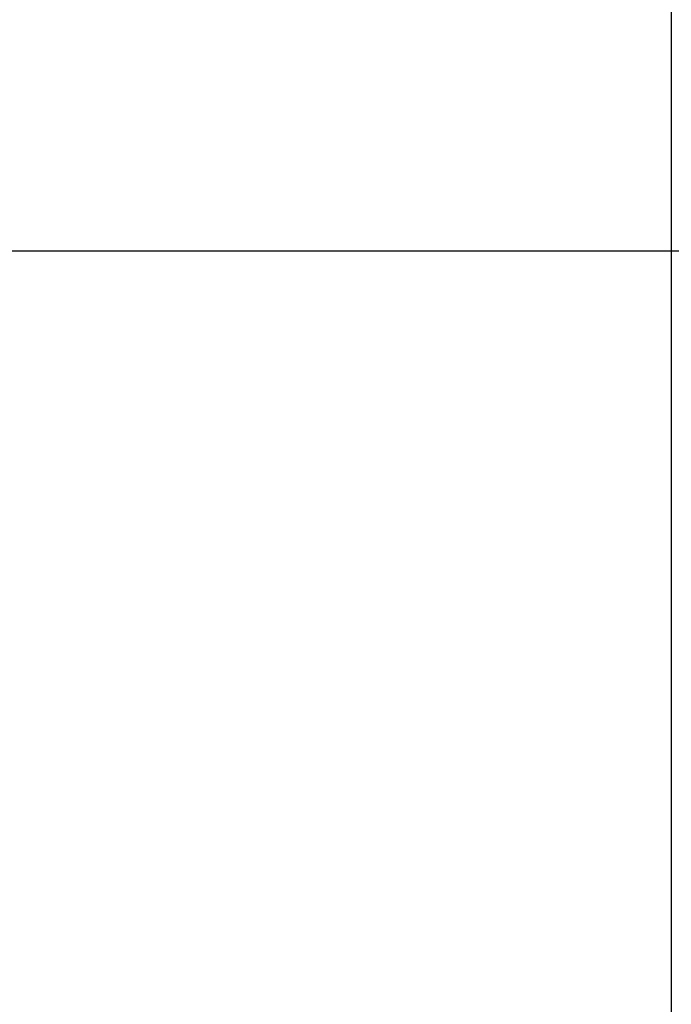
# Model space of a CAD drawing. Header units: millimetres. Extents: x -303 to 300, y -300 to 300.
# Tile 6 of 19: x -113 to 0, y -130 to 40. Entities that reach past the tile are written whole.
import ezdxf

# ---------------------------------------------------------------- set-up
doc = ezdxf.new("R2010")
doc.units = ezdxf.units.MM
doc.header["$MEASUREMENT"] = 0
doc.layers.add('Soround table top', color=7, linetype='Continuous', true_color=0x4c7c50)

msp = doc.modelspace()

# ---------------------------------------------------------------- linework, layer by layer
at = {"layer": 'Soround table top'}
msp.add_circle((-0.16, -0.4, 373.21), 300, dxfattribs=at)
for centre, radius, start, end in [((-0.16, -0.4, 379.21), 300, 0, 180), ((-0.16, -0.4, 379.21), 300, 0, 180), ((-0.16, -0.4, 373.21), 300, 0, 180), ((-0.16, -0.4, 373.21), 300, 0, 180), ((-0.16, -0.4, 373.21), 300, 0, 180), ((-0.16, -0.4, 379.21), 300, 0, 180), ((-0.16, -0.4, 379.21), 300, 0, 180), ((-0.16, -0.4, 373.21), 300, 0, 180), ((-0.16, -0.4, 376.21), 300, 0, 180), ((-0.16, -0.4, 385.71), 293.5, 0, 180), ((-0.16, -0.4, 392.21), 287, 0, 180), ((-0.16, -0.4, 392.21), 287, 0, 180), ((-0.16, -0.4, 392.21), 287, 360, 180), ((-0.16, -0.4, 392.21), 287, 0, 180), ((-0.16, -0.4, 379.21), 300, 180, 0), ((-0.16, -0.4, 379.21), 300, 180, 0), ((-0.16, -0.4, 373.21), 300, 180, 0), ((-0.16, -0.4, 373.21), 300, 180, 0), ((-0.16, -0.4, 379.21), 300, 180, 0), ((-0.16, -0.4, 373.21), 300, 180, 0), ((-0.16, -0.4, 379.21), 300, 180, 0), ((-0.16, -0.4, 373.21), 300, 180, 0), ((-0.16, -0.4, 376.21), 300, 180, 0), ((-0.16, -0.4, 385.71), 293.5, 180, 0), ((-0.16, -0.4, 392.21), 287, 180, 360), ((-0.16, -0.4, 392.21), 287, 180, 360), ((-0.16, -0.4, 392.21), 287, 180, 360), ((-0.16, -0.4, 392.21), 287, 180, 360)]:
    msp.add_arc(centre, radius, start, end, dxfattribs=at)
for points in [[(-0.16, 286.6, 392.21), (-0.16, -0.4, 392.21), (-0.16, -287.4, 392.21)], [(286.84, -0.4, 392.21), (-0.16, -0.4, 392.21), (-287.16, -0.4, 392.21)], [(299.84, -0.4, 373.21), (92.1, -0.4, 373.21), (-115.64, -0.4, 373.21)]]:
    msp.add_open_spline(points, degree=2, dxfattribs=at)

doc.saveas('drawing.dxf')
